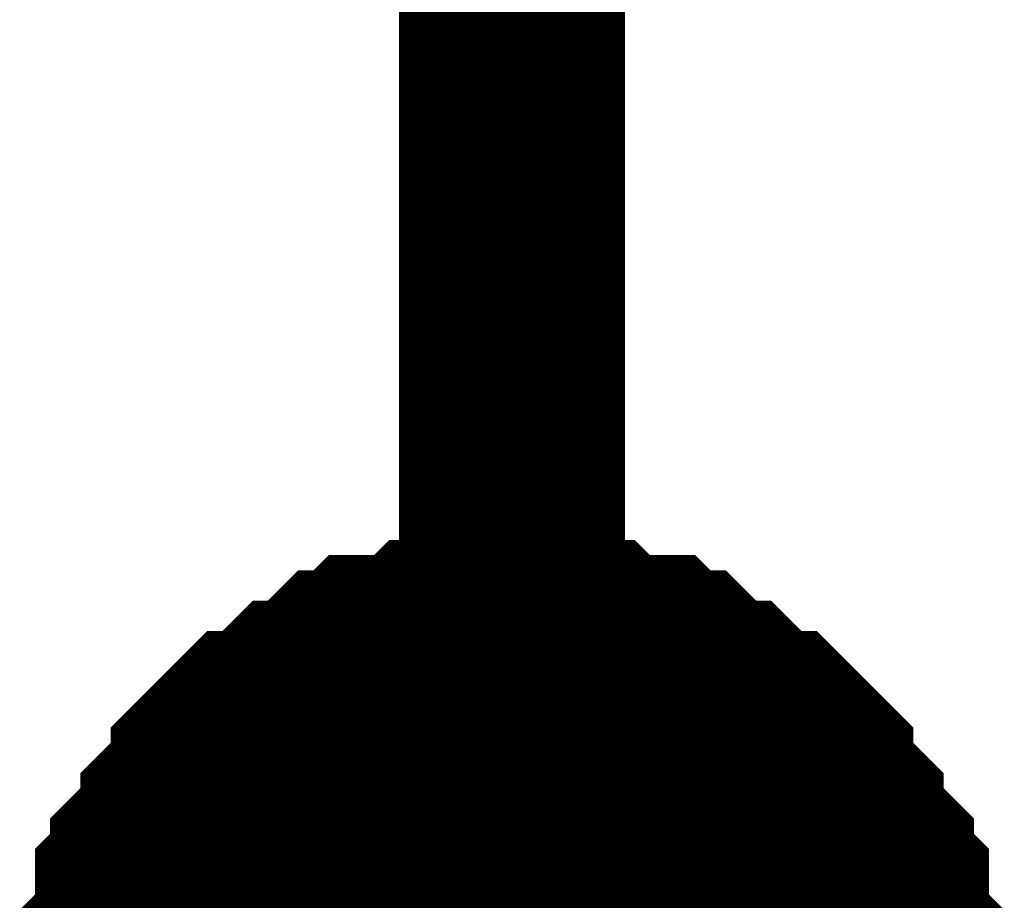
# Model space of a CAD drawing. Header units: inches. Extents: x 0 to 17, y 0 to 11.
# Tile 197 of 256: x 15.3242 to 15.3757, y 6.9065 to 6.9525. Entities that reach past the tile are written whole.
import ezdxf

# ---------------------------------------------------------------- set-up
doc = ezdxf.new("R2010")
doc.units = ezdxf.units.IN
doc.header["$MEASUREMENT"] = 0
doc.layers.add('Sheet', color=255, linetype='Continuous')

msp = doc.modelspace()

# ---------------------------------------------------------------- linework, layer by layer
at = {"layer": 'Sheet'}
for points in [[(15.349953, 7.999423, 0.0118, 0.0118, 0), (15.349953, 7.89951, 0.0118, 0.0118, 0), (15.349953, 7.699683, 0.0118, 0.0118, 0), (15.349953, 7.599769, 0.0118, 0.0118, 0), (15.349953, 7.499856, 0.0118, 0.0118, 0), (15.349953, 7.399942, 0.0118, 0.0118, 0), (15.349953, 7.299236, 0.0118, 0.0118, 0), (15.349953, 7.199322, 0.0118, 0.0118, 0), (15.349953, 7.099409, 0.0118, 0.0118, 0), (15.349953, 6.999495, 0.0118, 0.0118, 0), (15.349953, 6.899582, 0.0118, 0.0118, 0), (15.349953, 6.799668, 0.0118, 0.0118, 0), (15.349953, 6.699755, 0.0118, 0.0118, 0), (15.349953, 6.599841, 0.0118, 0.0118, 0), (15.349953, 6.499928, 0.0118, 0.0118, 0), (15.349953, 6.400014, 0.0118, 0.0118, 0), (15.349953, 6.299308, 0.0118, 0.0118, 0)], [(15.330131, 6.900375, 0.0118, 0.0118, 0), (15.330131, 6.901961, 0.0118, 0.0118, 0), (15.330131, 6.902754, 0.0118, 0.0118, 0), (15.330131, 6.903547, 0.0118, 0.0118, 0), (15.330924, 6.90434, 0.0118, 0.0118, 0), (15.330924, 6.905926, 0.0118, 0.0118, 0), (15.330924, 6.906719, 0.0118, 0.0118, 0), (15.331716, 6.907512, 0.0118, 0.0118, 0), (15.331716, 6.908304, 0.0118, 0.0118, 0), (15.332509, 6.909097, 0.0118, 0.0118, 0), (15.333302, 6.90989, 0.0118, 0.0118, 0), (15.333302, 6.910683, 0.0118, 0.0118, 0), (15.334095, 6.911476, 0.0118, 0.0118, 0), (15.334888, 6.912269, 0.0118, 0.0118, 0), (15.334888, 6.913062, 0.0118, 0.0118, 0), (15.335681, 6.913855, 0.0118, 0.0118, 0), (15.336474, 6.914648, 0.0118, 0.0118, 0), (15.337267, 6.914648, 0.0118, 0.0118, 0), (15.33806, 6.915441, 0.0118, 0.0118, 0), (15.338853, 6.916234, 0.0118, 0.0118, 0), (15.339646, 6.916234, 0.0118, 0.0118, 0), (15.340438, 6.917027, 0.0118, 0.0118, 0), (15.341231, 6.91782, 0.0118, 0.0118, 0), (15.342024, 6.91782, 0.0118, 0.0118, 0), (15.342817, 6.918613, 0.0118, 0.0118, 0), (15.34361, 6.918613, 0.0118, 0.0118, 0), (15.345196, 6.918613, 0.0118, 0.0118, 0), (15.345989, 6.919406, 0.0118, 0.0118, 0), (15.346782, 6.919406, 0.0118, 0.0118, 0), (15.347575, 6.919406, 0.0118, 0.0118, 0), (15.34916, 6.919406, 0.0118, 0.0118, 0), (15.349953, 6.919406, 0.0118, 0.0118, 0)], [(15.330131, 6.900375, 0.0118, 0.0118, 0), (15.330131, 6.901961, 0.0118, 0.0118, 0), (15.330131, 6.902754, 0.0118, 0.0118, 0), (15.330131, 6.903547, 0.0118, 0.0118, 0), (15.330924, 6.90434, 0.0118, 0.0118, 0), (15.330924, 6.905926, 0.0118, 0.0118, 0), (15.330924, 6.906719, 0.0118, 0.0118, 0), (15.331716, 6.907512, 0.0118, 0.0118, 0), (15.331716, 6.908304, 0.0118, 0.0118, 0), (15.332509, 6.909097, 0.0118, 0.0118, 0), (15.333302, 6.90989, 0.0118, 0.0118, 0), (15.333302, 6.910683, 0.0118, 0.0118, 0), (15.334095, 6.911476, 0.0118, 0.0118, 0), (15.334888, 6.912269, 0.0118, 0.0118, 0), (15.334888, 6.913062, 0.0118, 0.0118, 0), (15.335681, 6.913855, 0.0118, 0.0118, 0), (15.336474, 6.914648, 0.0118, 0.0118, 0), (15.337267, 6.914648, 0.0118, 0.0118, 0), (15.33806, 6.915441, 0.0118, 0.0118, 0), (15.338853, 6.916234, 0.0118, 0.0118, 0), (15.339646, 6.916234, 0.0118, 0.0118, 0), (15.340438, 6.917027, 0.0118, 0.0118, 0), (15.341231, 6.91782, 0.0118, 0.0118, 0), (15.342024, 6.91782, 0.0118, 0.0118, 0), (15.342817, 6.918613, 0.0118, 0.0118, 0), (15.34361, 6.918613, 0.0118, 0.0118, 0), (15.345196, 6.918613, 0.0118, 0.0118, 0), (15.345989, 6.919406, 0.0118, 0.0118, 0), (15.346782, 6.919406, 0.0118, 0.0118, 0), (15.347575, 6.919406, 0.0118, 0.0118, 0), (15.34916, 6.919406, 0.0118, 0.0118, 0), (15.349953, 6.919406, 0.0118, 0.0118, 0)], [(15.330131, 6.900375, 0.0118, 0.0118, 0), (15.330131, 6.901961, 0.0118, 0.0118, 0), (15.330131, 6.902754, 0.0118, 0.0118, 0), (15.330131, 6.903547, 0.0118, 0.0118, 0), (15.330924, 6.90434, 0.0118, 0.0118, 0), (15.330924, 6.905926, 0.0118, 0.0118, 0), (15.330924, 6.906719, 0.0118, 0.0118, 0), (15.331716, 6.907512, 0.0118, 0.0118, 0), (15.331716, 6.908304, 0.0118, 0.0118, 0), (15.332509, 6.909097, 0.0118, 0.0118, 0), (15.333302, 6.90989, 0.0118, 0.0118, 0), (15.333302, 6.910683, 0.0118, 0.0118, 0), (15.334095, 6.911476, 0.0118, 0.0118, 0), (15.334888, 6.912269, 0.0118, 0.0118, 0), (15.334888, 6.913062, 0.0118, 0.0118, 0), (15.335681, 6.913855, 0.0118, 0.0118, 0), (15.336474, 6.914648, 0.0118, 0.0118, 0), (15.337267, 6.914648, 0.0118, 0.0118, 0), (15.33806, 6.915441, 0.0118, 0.0118, 0), (15.338853, 6.916234, 0.0118, 0.0118, 0), (15.339646, 6.916234, 0.0118, 0.0118, 0), (15.340438, 6.917027, 0.0118, 0.0118, 0), (15.341231, 6.91782, 0.0118, 0.0118, 0), (15.342024, 6.91782, 0.0118, 0.0118, 0), (15.342817, 6.918613, 0.0118, 0.0118, 0), (15.34361, 6.918613, 0.0118, 0.0118, 0), (15.345196, 6.918613, 0.0118, 0.0118, 0), (15.345989, 6.919406, 0.0118, 0.0118, 0), (15.346782, 6.919406, 0.0118, 0.0118, 0), (15.347575, 6.919406, 0.0118, 0.0118, 0), (15.34916, 6.919406, 0.0118, 0.0118, 0), (15.349953, 6.919406, 0.0118, 0.0118, 0)], [(15.330131, 6.900375, 0.0118, 0.0118, 0), (15.330131, 6.901961, 0.0118, 0.0118, 0), (15.330131, 6.902754, 0.0118, 0.0118, 0), (15.330131, 6.903547, 0.0118, 0.0118, 0), (15.330924, 6.90434, 0.0118, 0.0118, 0), (15.330924, 6.905926, 0.0118, 0.0118, 0), (15.330924, 6.906719, 0.0118, 0.0118, 0), (15.331716, 6.907512, 0.0118, 0.0118, 0), (15.331716, 6.908304, 0.0118, 0.0118, 0), (15.332509, 6.909097, 0.0118, 0.0118, 0), (15.333302, 6.90989, 0.0118, 0.0118, 0), (15.333302, 6.910683, 0.0118, 0.0118, 0), (15.334095, 6.911476, 0.0118, 0.0118, 0), (15.334888, 6.912269, 0.0118, 0.0118, 0), (15.334888, 6.913062, 0.0118, 0.0118, 0), (15.335681, 6.913855, 0.0118, 0.0118, 0), (15.336474, 6.914648, 0.0118, 0.0118, 0), (15.337267, 6.914648, 0.0118, 0.0118, 0), (15.33806, 6.915441, 0.0118, 0.0118, 0), (15.338853, 6.916234, 0.0118, 0.0118, 0), (15.339646, 6.916234, 0.0118, 0.0118, 0), (15.340438, 6.917027, 0.0118, 0.0118, 0), (15.341231, 6.91782, 0.0118, 0.0118, 0), (15.342024, 6.91782, 0.0118, 0.0118, 0), (15.342817, 6.918613, 0.0118, 0.0118, 0), (15.34361, 6.918613, 0.0118, 0.0118, 0), (15.345196, 6.918613, 0.0118, 0.0118, 0), (15.345989, 6.919406, 0.0118, 0.0118, 0), (15.346782, 6.919406, 0.0118, 0.0118, 0), (15.347575, 6.919406, 0.0118, 0.0118, 0), (15.34916, 6.919406, 0.0118, 0.0118, 0), (15.349953, 6.919406, 0.0118, 0.0118, 0)], [(15.349953, 6.919406, 0.0118, 0.0118, 0), (15.349953, 6.919406, 0.0118, 0.0118, 0)], [(15.349953, 6.919406, 0.0118, 0.0118, 0), (15.350746, 6.919406, 0.0118, 0.0118, 0), (15.352332, 6.919406, 0.0118, 0.0118, 0), (15.353125, 6.919406, 0.0118, 0.0118, 0), (15.353918, 6.919406, 0.0118, 0.0118, 0), (15.354711, 6.918613, 0.0118, 0.0118, 0), (15.356297, 6.918613, 0.0118, 0.0118, 0), (15.35709, 6.918613, 0.0118, 0.0118, 0), (15.357882, 6.91782, 0.0118, 0.0118, 0), (15.358675, 6.91782, 0.0118, 0.0118, 0), (15.359468, 6.917027, 0.0118, 0.0118, 0), (15.360261, 6.916234, 0.0118, 0.0118, 0), (15.361054, 6.916234, 0.0118, 0.0118, 0), (15.361847, 6.915441, 0.0118, 0.0118, 0), (15.36264, 6.914648, 0.0118, 0.0118, 0), (15.363433, 6.914648, 0.0118, 0.0118, 0), (15.364226, 6.913855, 0.0118, 0.0118, 0), (15.365019, 6.913062, 0.0118, 0.0118, 0), (15.365019, 6.912269, 0.0118, 0.0118, 0), (15.365812, 6.911476, 0.0118, 0.0118, 0), (15.366604, 6.910683, 0.0118, 0.0118, 0), (15.366604, 6.90989, 0.0118, 0.0118, 0), (15.367397, 6.909097, 0.0118, 0.0118, 0), (15.36819, 6.908304, 0.0118, 0.0118, 0), (15.36819, 6.907512, 0.0118, 0.0118, 0), (15.368983, 6.906719, 0.0118, 0.0118, 0), (15.368983, 6.905926, 0.0118, 0.0118, 0), (15.368983, 6.90434, 0.0118, 0.0118, 0), (15.369776, 6.903547, 0.0118, 0.0118, 0), (15.369776, 6.902754, 0.0118, 0.0118, 0), (15.369776, 6.901961, 0.0118, 0.0118, 0), (15.369776, 6.900375, 0.0118, 0.0118, 0)], [(15.349953, 6.919406, 0.0118, 0.0118, 0), (15.349953, 6.919406, 0.0118, 0.0118, 0)], [(15.349953, 6.919406, 0.0118, 0.0118, 0), (15.350746, 6.919406, 0.0118, 0.0118, 0), (15.352332, 6.919406, 0.0118, 0.0118, 0), (15.353125, 6.919406, 0.0118, 0.0118, 0), (15.353918, 6.919406, 0.0118, 0.0118, 0), (15.354711, 6.918613, 0.0118, 0.0118, 0), (15.356297, 6.918613, 0.0118, 0.0118, 0), (15.35709, 6.918613, 0.0118, 0.0118, 0), (15.357882, 6.91782, 0.0118, 0.0118, 0), (15.358675, 6.91782, 0.0118, 0.0118, 0), (15.359468, 6.917027, 0.0118, 0.0118, 0), (15.360261, 6.916234, 0.0118, 0.0118, 0), (15.361054, 6.916234, 0.0118, 0.0118, 0), (15.361847, 6.915441, 0.0118, 0.0118, 0), (15.36264, 6.914648, 0.0118, 0.0118, 0), (15.363433, 6.914648, 0.0118, 0.0118, 0), (15.364226, 6.913855, 0.0118, 0.0118, 0), (15.365019, 6.913062, 0.0118, 0.0118, 0), (15.365019, 6.912269, 0.0118, 0.0118, 0), (15.365812, 6.911476, 0.0118, 0.0118, 0), (15.366604, 6.910683, 0.0118, 0.0118, 0), (15.366604, 6.90989, 0.0118, 0.0118, 0), (15.367397, 6.909097, 0.0118, 0.0118, 0), (15.36819, 6.908304, 0.0118, 0.0118, 0), (15.36819, 6.907512, 0.0118, 0.0118, 0), (15.368983, 6.906719, 0.0118, 0.0118, 0), (15.368983, 6.905926, 0.0118, 0.0118, 0), (15.368983, 6.90434, 0.0118, 0.0118, 0), (15.369776, 6.903547, 0.0118, 0.0118, 0), (15.369776, 6.902754, 0.0118, 0.0118, 0), (15.369776, 6.901961, 0.0118, 0.0118, 0), (15.369776, 6.900375, 0.0118, 0.0118, 0)], [(15.349953, 6.919406, 0.0118, 0.0118, 0), (15.349953, 6.919406, 0.0118, 0.0118, 0)], [(15.349953, 6.919406, 0.0118, 0.0118, 0), (15.350746, 6.919406, 0.0118, 0.0118, 0), (15.352332, 6.919406, 0.0118, 0.0118, 0), (15.353125, 6.919406, 0.0118, 0.0118, 0), (15.353918, 6.919406, 0.0118, 0.0118, 0), (15.354711, 6.918613, 0.0118, 0.0118, 0), (15.356297, 6.918613, 0.0118, 0.0118, 0), (15.35709, 6.918613, 0.0118, 0.0118, 0), (15.357882, 6.91782, 0.0118, 0.0118, 0), (15.358675, 6.91782, 0.0118, 0.0118, 0), (15.359468, 6.917027, 0.0118, 0.0118, 0), (15.360261, 6.916234, 0.0118, 0.0118, 0), (15.361054, 6.916234, 0.0118, 0.0118, 0), (15.361847, 6.915441, 0.0118, 0.0118, 0), (15.36264, 6.914648, 0.0118, 0.0118, 0), (15.363433, 6.914648, 0.0118, 0.0118, 0), (15.364226, 6.913855, 0.0118, 0.0118, 0), (15.365019, 6.913062, 0.0118, 0.0118, 0), (15.365019, 6.912269, 0.0118, 0.0118, 0), (15.365812, 6.911476, 0.0118, 0.0118, 0), (15.366604, 6.910683, 0.0118, 0.0118, 0), (15.366604, 6.90989, 0.0118, 0.0118, 0), (15.367397, 6.909097, 0.0118, 0.0118, 0), (15.36819, 6.908304, 0.0118, 0.0118, 0), (15.36819, 6.907512, 0.0118, 0.0118, 0), (15.368983, 6.906719, 0.0118, 0.0118, 0), (15.368983, 6.905926, 0.0118, 0.0118, 0), (15.368983, 6.90434, 0.0118, 0.0118, 0), (15.369776, 6.903547, 0.0118, 0.0118, 0), (15.369776, 6.902754, 0.0118, 0.0118, 0), (15.369776, 6.901961, 0.0118, 0.0118, 0), (15.369776, 6.900375, 0.0118, 0.0118, 0)], [(15.349953, 6.919406, 0.0118, 0.0118, 0), (15.349953, 6.919406, 0.0118, 0.0118, 0)], [(15.349953, 6.919406, 0.0118, 0.0118, 0), (15.350746, 6.919406, 0.0118, 0.0118, 0), (15.352332, 6.919406, 0.0118, 0.0118, 0), (15.353125, 6.919406, 0.0118, 0.0118, 0), (15.353918, 6.919406, 0.0118, 0.0118, 0), (15.354711, 6.918613, 0.0118, 0.0118, 0), (15.356297, 6.918613, 0.0118, 0.0118, 0), (15.35709, 6.918613, 0.0118, 0.0118, 0), (15.357882, 6.91782, 0.0118, 0.0118, 0), (15.358675, 6.91782, 0.0118, 0.0118, 0), (15.359468, 6.917027, 0.0118, 0.0118, 0), (15.360261, 6.916234, 0.0118, 0.0118, 0), (15.361054, 6.916234, 0.0118, 0.0118, 0), (15.361847, 6.915441, 0.0118, 0.0118, 0), (15.36264, 6.914648, 0.0118, 0.0118, 0), (15.363433, 6.914648, 0.0118, 0.0118, 0), (15.364226, 6.913855, 0.0118, 0.0118, 0), (15.365019, 6.913062, 0.0118, 0.0118, 0), (15.365019, 6.912269, 0.0118, 0.0118, 0), (15.365812, 6.911476, 0.0118, 0.0118, 0), (15.366604, 6.910683, 0.0118, 0.0118, 0), (15.366604, 6.90989, 0.0118, 0.0118, 0), (15.367397, 6.909097, 0.0118, 0.0118, 0), (15.36819, 6.908304, 0.0118, 0.0118, 0), (15.36819, 6.907512, 0.0118, 0.0118, 0), (15.368983, 6.906719, 0.0118, 0.0118, 0), (15.368983, 6.905926, 0.0118, 0.0118, 0), (15.368983, 6.90434, 0.0118, 0.0118, 0), (15.369776, 6.903547, 0.0118, 0.0118, 0), (15.369776, 6.902754, 0.0118, 0.0118, 0), (15.369776, 6.901961, 0.0118, 0.0118, 0), (15.369776, 6.900375, 0.0118, 0.0118, 0)], [(15.330924, 6.90434, 0.0039, 0.0039, 0), (15.330924, 6.905926, 0.0039, 0.0039, 0), (15.330924, 6.906719, 0.0039, 0.0039, 0), (15.331716, 6.907512, 0.0039, 0.0039, 0), (15.331716, 6.908304, 0.0039, 0.0039, 0), (15.332509, 6.909097, 0.0039, 0.0039, 0), (15.333302, 6.90989, 0.0039, 0.0039, 0), (15.333302, 6.910683, 0.0039, 0.0039, 0), (15.334095, 6.911476, 0.0039, 0.0039, 0), (15.334888, 6.912269, 0.0039, 0.0039, 0), (15.334888, 6.913062, 0.0039, 0.0039, 0), (15.335681, 6.913855, 0.0039, 0.0039, 0), (15.336474, 6.914648, 0.0039, 0.0039, 0), (15.337267, 6.914648, 0.0039, 0.0039, 0), (15.33806, 6.915441, 0.0039, 0.0039, 0), (15.338853, 6.916234, 0.0039, 0.0039, 0), (15.339646, 6.916234, 0.0039, 0.0039, 0), (15.340438, 6.917027, 0.0039, 0.0039, 0), (15.341231, 6.91782, 0.0039, 0.0039, 0), (15.342024, 6.91782, 0.0039, 0.0039, 0), (15.342817, 6.918613, 0.0039, 0.0039, 0), (15.34361, 6.918613, 0.0039, 0.0039, 0), (15.345196, 6.918613, 0.0039, 0.0039, 0), (15.345989, 6.919406, 0.0039, 0.0039, 0), (15.346782, 6.919406, 0.0039, 0.0039, 0), (15.347575, 6.919406, 0.0039, 0.0039, 0), (15.34916, 6.919406, 0.0039, 0.0039, 0), (15.349953, 6.919406, 0.0039, 0.0039, 0)], [(15.330924, 6.90434, 0.0039, 0.0039, 0), (15.330924, 6.905926, 0.0039, 0.0039, 0), (15.330924, 6.906719, 0.0039, 0.0039, 0), (15.331716, 6.907512, 0.0039, 0.0039, 0), (15.331716, 6.908304, 0.0039, 0.0039, 0), (15.332509, 6.909097, 0.0039, 0.0039, 0), (15.333302, 6.90989, 0.0039, 0.0039, 0), (15.333302, 6.910683, 0.0039, 0.0039, 0), (15.334095, 6.911476, 0.0039, 0.0039, 0), (15.334888, 6.912269, 0.0039, 0.0039, 0), (15.334888, 6.913062, 0.0039, 0.0039, 0), (15.335681, 6.913855, 0.0039, 0.0039, 0), (15.336474, 6.914648, 0.0039, 0.0039, 0), (15.337267, 6.914648, 0.0039, 0.0039, 0), (15.33806, 6.915441, 0.0039, 0.0039, 0), (15.338853, 6.916234, 0.0039, 0.0039, 0), (15.339646, 6.916234, 0.0039, 0.0039, 0), (15.340438, 6.917027, 0.0039, 0.0039, 0), (15.341231, 6.91782, 0.0039, 0.0039, 0), (15.342024, 6.91782, 0.0039, 0.0039, 0), (15.342817, 6.918613, 0.0039, 0.0039, 0), (15.34361, 6.918613, 0.0039, 0.0039, 0), (15.345196, 6.918613, 0.0039, 0.0039, 0), (15.345989, 6.919406, 0.0039, 0.0039, 0), (15.346782, 6.919406, 0.0039, 0.0039, 0), (15.347575, 6.919406, 0.0039, 0.0039, 0), (15.34916, 6.919406, 0.0039, 0.0039, 0), (15.349953, 6.919406, 0.0039, 0.0039, 0)], [(15.330924, 6.90434, 0.0039, 0.0039, 0), (15.330924, 6.905926, 0.0039, 0.0039, 0), (15.330924, 6.906719, 0.0039, 0.0039, 0), (15.331716, 6.907512, 0.0039, 0.0039, 0), (15.331716, 6.908304, 0.0039, 0.0039, 0), (15.332509, 6.909097, 0.0039, 0.0039, 0), (15.333302, 6.90989, 0.0039, 0.0039, 0), (15.333302, 6.910683, 0.0039, 0.0039, 0), (15.334095, 6.911476, 0.0039, 0.0039, 0), (15.334888, 6.912269, 0.0039, 0.0039, 0), (15.334888, 6.913062, 0.0039, 0.0039, 0), (15.335681, 6.913855, 0.0039, 0.0039, 0), (15.336474, 6.914648, 0.0039, 0.0039, 0), (15.337267, 6.914648, 0.0039, 0.0039, 0), (15.33806, 6.915441, 0.0039, 0.0039, 0), (15.338853, 6.916234, 0.0039, 0.0039, 0), (15.339646, 6.916234, 0.0039, 0.0039, 0), (15.340438, 6.917027, 0.0039, 0.0039, 0), (15.341231, 6.91782, 0.0039, 0.0039, 0), (15.342024, 6.91782, 0.0039, 0.0039, 0), (15.342817, 6.918613, 0.0039, 0.0039, 0), (15.34361, 6.918613, 0.0039, 0.0039, 0), (15.345196, 6.918613, 0.0039, 0.0039, 0), (15.345989, 6.919406, 0.0039, 0.0039, 0), (15.346782, 6.919406, 0.0039, 0.0039, 0), (15.347575, 6.919406, 0.0039, 0.0039, 0), (15.34916, 6.919406, 0.0039, 0.0039, 0), (15.349953, 6.919406, 0.0039, 0.0039, 0)], [(15.330924, 6.90434, 0.0039, 0.0039, 0), (15.330924, 6.905926, 0.0039, 0.0039, 0), (15.330924, 6.906719, 0.0039, 0.0039, 0), (15.331716, 6.907512, 0.0039, 0.0039, 0), (15.331716, 6.908304, 0.0039, 0.0039, 0), (15.332509, 6.909097, 0.0039, 0.0039, 0), (15.333302, 6.90989, 0.0039, 0.0039, 0), (15.333302, 6.910683, 0.0039, 0.0039, 0), (15.334095, 6.911476, 0.0039, 0.0039, 0), (15.334888, 6.912269, 0.0039, 0.0039, 0), (15.334888, 6.913062, 0.0039, 0.0039, 0), (15.335681, 6.913855, 0.0039, 0.0039, 0), (15.336474, 6.914648, 0.0039, 0.0039, 0), (15.337267, 6.914648, 0.0039, 0.0039, 0), (15.33806, 6.915441, 0.0039, 0.0039, 0), (15.338853, 6.916234, 0.0039, 0.0039, 0), (15.339646, 6.916234, 0.0039, 0.0039, 0), (15.340438, 6.917027, 0.0039, 0.0039, 0), (15.341231, 6.91782, 0.0039, 0.0039, 0), (15.342024, 6.91782, 0.0039, 0.0039, 0), (15.342817, 6.918613, 0.0039, 0.0039, 0), (15.34361, 6.918613, 0.0039, 0.0039, 0), (15.345196, 6.918613, 0.0039, 0.0039, 0), (15.345989, 6.919406, 0.0039, 0.0039, 0), (15.346782, 6.919406, 0.0039, 0.0039, 0), (15.347575, 6.919406, 0.0039, 0.0039, 0), (15.34916, 6.919406, 0.0039, 0.0039, 0), (15.349953, 6.919406, 0.0039, 0.0039, 0)], [(15.349953, 6.919406, 0.0039, 0.0039, 0), (15.349953, 6.919406, 0.0039, 0.0039, 0)], [(15.349953, 6.919406, 0.0039, 0.0039, 0), (15.350746, 6.919406, 0.0039, 0.0039, 0), (15.352332, 6.919406, 0.0039, 0.0039, 0), (15.353125, 6.919406, 0.0039, 0.0039, 0), (15.353918, 6.919406, 0.0039, 0.0039, 0), (15.354711, 6.918613, 0.0039, 0.0039, 0), (15.356297, 6.918613, 0.0039, 0.0039, 0), (15.35709, 6.918613, 0.0039, 0.0039, 0), (15.357882, 6.91782, 0.0039, 0.0039, 0), (15.358675, 6.91782, 0.0039, 0.0039, 0), (15.359468, 6.917027, 0.0039, 0.0039, 0), (15.360261, 6.916234, 0.0039, 0.0039, 0), (15.361054, 6.916234, 0.0039, 0.0039, 0), (15.361847, 6.915441, 0.0039, 0.0039, 0), (15.36264, 6.914648, 0.0039, 0.0039, 0), (15.363433, 6.914648, 0.0039, 0.0039, 0), (15.364226, 6.913855, 0.0039, 0.0039, 0), (15.365019, 6.913062, 0.0039, 0.0039, 0), (15.365019, 6.912269, 0.0039, 0.0039, 0), (15.365812, 6.911476, 0.0039, 0.0039, 0), (15.366604, 6.910683, 0.0039, 0.0039, 0), (15.366604, 6.90989, 0.0039, 0.0039, 0), (15.367397, 6.909097, 0.0039, 0.0039, 0), (15.36819, 6.908304, 0.0039, 0.0039, 0), (15.36819, 6.907512, 0.0039, 0.0039, 0), (15.368983, 6.906719, 0.0039, 0.0039, 0), (15.368983, 6.905926, 0.0039, 0.0039, 0), (15.368983, 6.90434, 0.0039, 0.0039, 0)], [(15.349953, 6.919406, 0.0039, 0.0039, 0), (15.349953, 6.919406, 0.0039, 0.0039, 0)], [(15.349953, 6.919406, 0.0039, 0.0039, 0), (15.350746, 6.919406, 0.0039, 0.0039, 0), (15.352332, 6.919406, 0.0039, 0.0039, 0), (15.353125, 6.919406, 0.0039, 0.0039, 0), (15.353918, 6.919406, 0.0039, 0.0039, 0), (15.354711, 6.918613, 0.0039, 0.0039, 0), (15.356297, 6.918613, 0.0039, 0.0039, 0), (15.35709, 6.918613, 0.0039, 0.0039, 0), (15.357882, 6.91782, 0.0039, 0.0039, 0), (15.358675, 6.91782, 0.0039, 0.0039, 0), (15.359468, 6.917027, 0.0039, 0.0039, 0), (15.360261, 6.916234, 0.0039, 0.0039, 0), (15.361054, 6.916234, 0.0039, 0.0039, 0), (15.361847, 6.915441, 0.0039, 0.0039, 0), (15.36264, 6.914648, 0.0039, 0.0039, 0), (15.363433, 6.914648, 0.0039, 0.0039, 0), (15.364226, 6.913855, 0.0039, 0.0039, 0), (15.365019, 6.913062, 0.0039, 0.0039, 0), (15.365019, 6.912269, 0.0039, 0.0039, 0), (15.365812, 6.911476, 0.0039, 0.0039, 0), (15.366604, 6.910683, 0.0039, 0.0039, 0), (15.366604, 6.90989, 0.0039, 0.0039, 0), (15.367397, 6.909097, 0.0039, 0.0039, 0), (15.36819, 6.908304, 0.0039, 0.0039, 0), (15.36819, 6.907512, 0.0039, 0.0039, 0), (15.368983, 6.906719, 0.0039, 0.0039, 0), (15.368983, 6.905926, 0.0039, 0.0039, 0), (15.368983, 6.90434, 0.0039, 0.0039, 0)], [(15.349953, 6.919406, 0.0039, 0.0039, 0), (15.349953, 6.919406, 0.0039, 0.0039, 0)], [(15.349953, 6.919406, 0.0039, 0.0039, 0), (15.350746, 6.919406, 0.0039, 0.0039, 0), (15.352332, 6.919406, 0.0039, 0.0039, 0), (15.353125, 6.919406, 0.0039, 0.0039, 0), (15.353918, 6.919406, 0.0039, 0.0039, 0), (15.354711, 6.918613, 0.0039, 0.0039, 0), (15.356297, 6.918613, 0.0039, 0.0039, 0), (15.35709, 6.918613, 0.0039, 0.0039, 0), (15.357882, 6.91782, 0.0039, 0.0039, 0), (15.358675, 6.91782, 0.0039, 0.0039, 0), (15.359468, 6.917027, 0.0039, 0.0039, 0), (15.360261, 6.916234, 0.0039, 0.0039, 0), (15.361054, 6.916234, 0.0039, 0.0039, 0), (15.361847, 6.915441, 0.0039, 0.0039, 0), (15.36264, 6.914648, 0.0039, 0.0039, 0), (15.363433, 6.914648, 0.0039, 0.0039, 0), (15.364226, 6.913855, 0.0039, 0.0039, 0), (15.365019, 6.913062, 0.0039, 0.0039, 0), (15.365019, 6.912269, 0.0039, 0.0039, 0), (15.365812, 6.911476, 0.0039, 0.0039, 0), (15.366604, 6.910683, 0.0039, 0.0039, 0), (15.366604, 6.90989, 0.0039, 0.0039, 0), (15.367397, 6.909097, 0.0039, 0.0039, 0), (15.36819, 6.908304, 0.0039, 0.0039, 0), (15.36819, 6.907512, 0.0039, 0.0039, 0), (15.368983, 6.906719, 0.0039, 0.0039, 0), (15.368983, 6.905926, 0.0039, 0.0039, 0), (15.368983, 6.90434, 0.0039, 0.0039, 0)], [(15.349953, 6.919406, 0.0039, 0.0039, 0), (15.349953, 6.919406, 0.0039, 0.0039, 0)], [(15.349953, 6.919406, 0.0039, 0.0039, 0), (15.350746, 6.919406, 0.0039, 0.0039, 0), (15.352332, 6.919406, 0.0039, 0.0039, 0), (15.353125, 6.919406, 0.0039, 0.0039, 0), (15.353918, 6.919406, 0.0039, 0.0039, 0), (15.354711, 6.918613, 0.0039, 0.0039, 0), (15.356297, 6.918613, 0.0039, 0.0039, 0), (15.35709, 6.918613, 0.0039, 0.0039, 0), (15.357882, 6.91782, 0.0039, 0.0039, 0), (15.358675, 6.91782, 0.0039, 0.0039, 0), (15.359468, 6.917027, 0.0039, 0.0039, 0), (15.360261, 6.916234, 0.0039, 0.0039, 0), (15.361054, 6.916234, 0.0039, 0.0039, 0), (15.361847, 6.915441, 0.0039, 0.0039, 0), (15.36264, 6.914648, 0.0039, 0.0039, 0), (15.363433, 6.914648, 0.0039, 0.0039, 0), (15.364226, 6.913855, 0.0039, 0.0039, 0), (15.365019, 6.913062, 0.0039, 0.0039, 0), (15.365019, 6.912269, 0.0039, 0.0039, 0), (15.365812, 6.911476, 0.0039, 0.0039, 0), (15.366604, 6.910683, 0.0039, 0.0039, 0), (15.366604, 6.90989, 0.0039, 0.0039, 0), (15.367397, 6.909097, 0.0039, 0.0039, 0), (15.36819, 6.908304, 0.0039, 0.0039, 0), (15.36819, 6.907512, 0.0039, 0.0039, 0), (15.368983, 6.906719, 0.0039, 0.0039, 0), (15.368983, 6.905926, 0.0039, 0.0039, 0), (15.368983, 6.90434, 0.0039, 0.0039, 0)]]:
    msp.add_lwpolyline(points, format="xyseb", dxfattribs=at)
msp.add_lwpolyline([(15.34, 6.9, 0.02, 0.02, 1), (15.36, 6.9, 0.02, 0.02, 1)], format="xyseb", close=True, dxfattribs=at)

doc.saveas('drawing.dxf')
